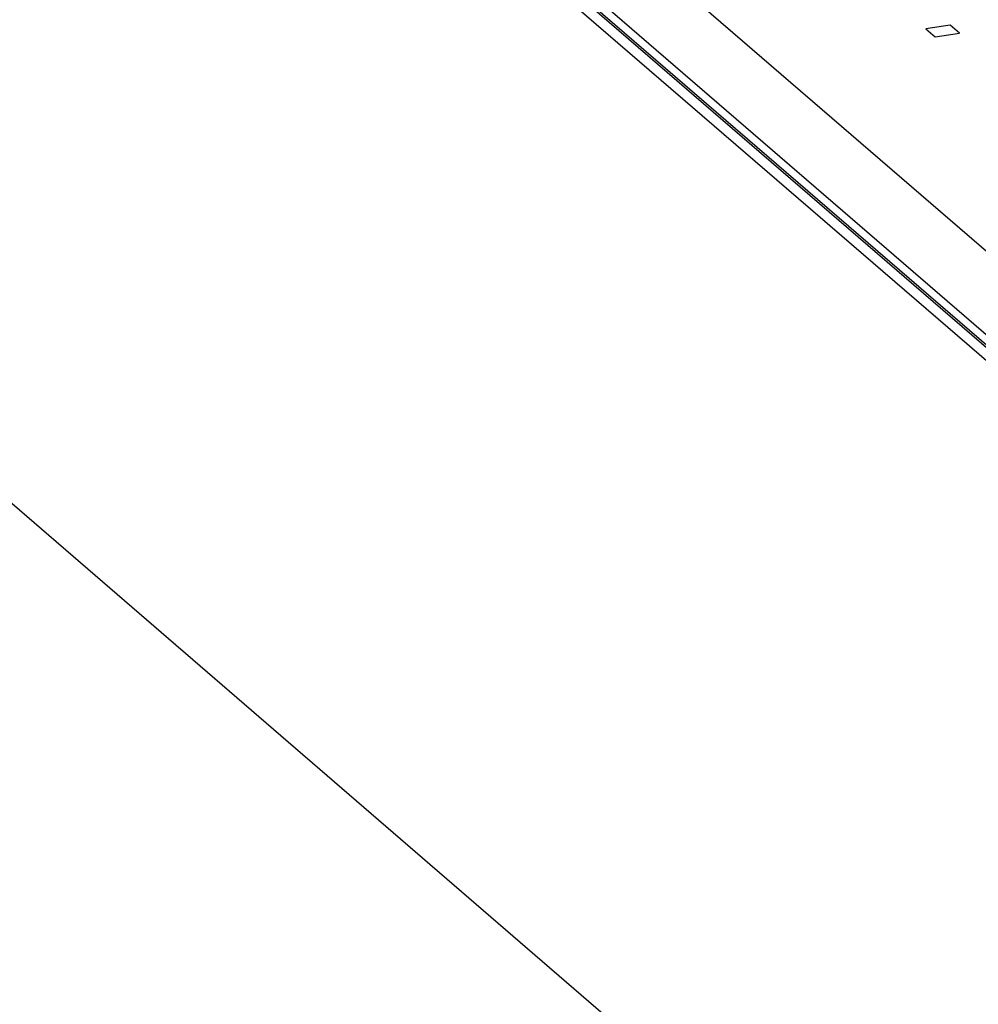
# Model space of a CAD drawing. Header units: millimetres. Extents: x -2579 to 1363, y -329 to 2298.
# Tile 229 of 256: x 1124 to 1133, y 1191 to 1200. Entities that reach past the tile are written whole.
import ezdxf

# ---------------------------------------------------------------- set-up
doc = ezdxf.new("R2010")
doc.units = ezdxf.units.MM
doc.header["$LTSCALE"] = 30.734
doc.layers.get('0').update_dxf_attribs({"linetype": 'CONTINUOUS'})

msp = doc.modelspace()

# ---------------------------------------------------------------- linework, layer by layer
at = {"color": 2}
for p, q in [((1141.1506, 1181.1013), (1107.5772, 1210.0847)), ((1146.4777, 1185.3765), (1119.6647, 1208.5237))]:
    msp.add_line(p, q, dxfattribs=at)
at = {"color": 7}
for p, q in [((1146.6743, 1185.3243), (1119.8614, 1208.4715)), ((1120.1721, 1208.3234), (1146.9599, 1185.1979)), ((1120.1724, 1208.2303), (1146.7777, 1185.2622))]:
    msp.add_line(p, q, dxfattribs=at)
at = {"color": 250, "true_color": 0x1c1c1c}
for p, q in [((1147.5709, 1185.4198), (1121.2178, 1208.17)), ((1132.8133, 1199.9197), (1132.5936, 1199.8855)), ((1132.5936, 1199.8855), (1132.6773, 1199.8132)), ((1132.8971, 1199.8474), (1132.8133, 1199.9197)), ((1132.6773, 1199.8132), (1132.8971, 1199.8474))]:
    msp.add_line(p, q, dxfattribs=at)

doc.saveas('drawing.dxf')
